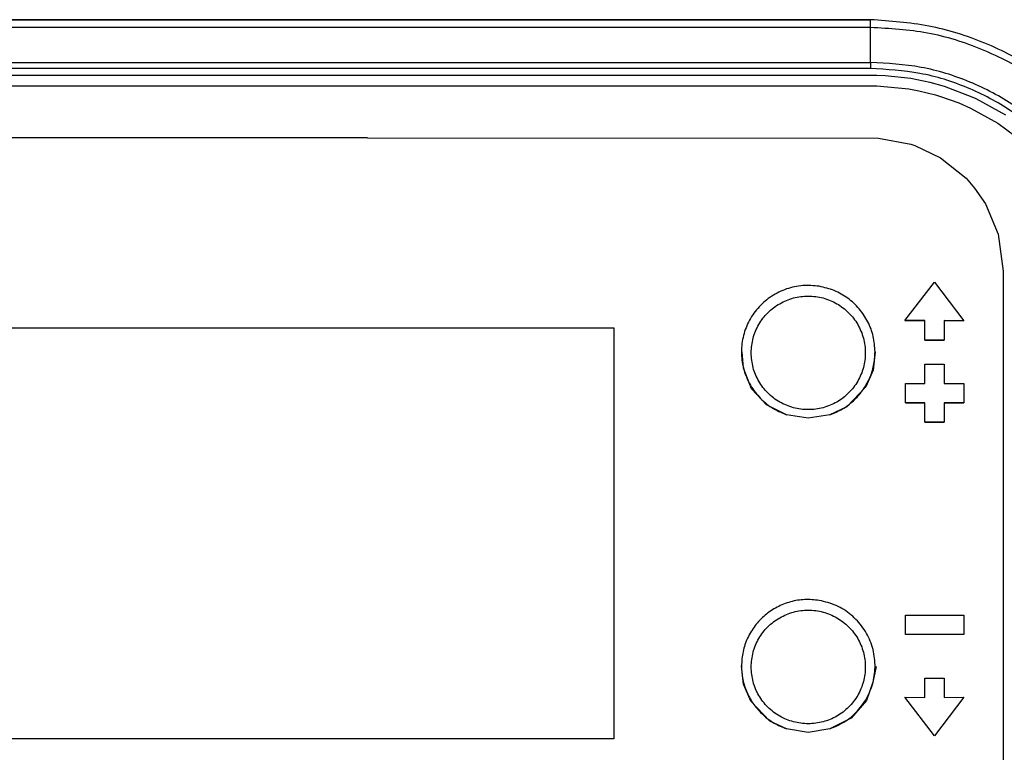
# Model space of a CAD drawing. Header units: millimetres. Extents: x -1041 to -481, y -163 to 556.
# Tile 21 of 36: x -709 to -668, y -88 to -58. Entities that reach past the tile are written whole.
import ezdxf

# ---------------------------------------------------------------- set-up
doc = ezdxf.new("R2010")
doc.units = ezdxf.units.MM

# ---------------------------------------------------------------- blocks, each defined once
blk = doc.blocks.new('Bedienfeldblende__9', base_point=(-786.289, -127.139))
at = {"color": 1, "linetype": 'Continuous'}
for p, q in [((-742.908, -57.904), (-673.489, -57.904)), ((-673.489, -58.228), (-673.489, -57.904)), ((-673.489, -58.228), (-742.908, -58.228)), ((-673.489, -59.66), (-673.489, -58.228)), ((-673.489, -59.916), (-744.208, -59.916)), ((-743.952, -59.66), (-673.489, -59.66)), ((-673.489, -59.66), (-673.489, -59.916)), ((-744.58, -60.179), (-673.219, -60.183)), ((-673.219, -60.183), (-672.883, -60.197)), ((-672.883, -60.197), (-671.83, -60.315)), ((-671.83, -60.315), (-671.048, -60.475)), ((-773.928, -60.624), (-673.369, -60.625)), ((-673.369, -60.625), (-673.231, -60.627)), ((-673.231, -60.627), (-671.908, -60.753)), ((-671.908, -60.753), (-671.49, -60.832)), ((-671.048, -60.475), (-670.46, -60.638)), ((-670.46, -60.638), (-669.31, -61.072)), ((-671.49, -60.832), (-670.812, -61)), ((-670.812, -61), (-670.608, -61.06)), ((-670.608, -61.06), (-669.846, -61.332)), ((-669.31, -61.072), (-669.157, -61.143)), ((-669.157, -61.143), (-667.933, -61.822)), ((-669.846, -61.332), (-669.365, -61.542)), ((-669.365, -61.542), (-668.247, -62.158)), ((-668.247, -62.158), (-667.133, -62.989))]:
    blk.add_line(p, q, dxfattribs=at)
at = {"color": 7, "linetype": 'Continuous'}
for p, q in [((-673.489, -57.904), (-742.908, -57.904)), ((-694.189, -62.767), (-749.729, -62.767)), ((-694.189, -62.767), (-673.155, -62.776)), ((-673.155, -62.776), (-671.824, -63.025)), ((-671.824, -63.025), (-671.657, -63.081)), ((-671.657, -63.081), (-670.601, -63.586)), ((-670.601, -63.586), (-669.553, -64.43)), ((-669.553, -64.43), (-669.199, -64.833)), ((-669.199, -64.833), (-668.756, -65.483)), ((-668.756, -65.483), (-668.228, -66.728)), ((-668.228, -66.728), (-668.023, -68.25)), ((-668.023, -68.25), (-668.023, -110.49))]:
    blk.add_line(p, q, dxfattribs=at)
blk.add_spline([(-661.189, -70.136), (-661.432, -67.773), (-662.132, -65.482), (-663.268, -63.369), (-664.797, -61.516), (-666.66, -59.996), (-668.785, -58.867), (-671.091, -58.167), (-673.489, -57.904)], degree=3, dxfattribs=at)
at = {"color": 1, "linetype": 'Continuous'}
for points in [[(-661.189, -70.136), (-661.432, -67.773), (-662.132, -65.482), (-663.268, -63.369), (-664.797, -61.516), (-666.66, -59.996), (-668.785, -58.867), (-671.091, -58.167), (-673.489, -57.904)], [(-661.446, -70.204), (-661.678, -67.868), (-662.363, -65.621), (-663.476, -63.55), (-664.974, -61.736), (-666.798, -60.246), (-668.88, -59.139), (-671.139, -58.458), (-673.489, -58.228)], [(-662.805, -70.286), (-663.01, -68.213), (-663.618, -66.22), (-664.605, -64.383), (-665.934, -62.773), (-667.553, -61.451), (-669.4, -60.469), (-671.404, -59.865), (-673.489, -59.66)], [(-663.055, -70.293), (-663.255, -68.269), (-663.849, -66.322), (-664.813, -64.528), (-666.111, -62.955), (-667.692, -61.665), (-669.496, -60.706), (-671.453, -60.116), (-673.489, -59.916)]]:
    blk.add_spline(points, degree=3, dxfattribs=at)
blk = doc.blocks.new('CFX-Folientastatur__16', base_point=(-775.839, -113.911))
at = {"color": 7, "linetype": 'Continuous'}
for p, q in [((-672.067, -70.289), (-670.849, -68.703)), ((-670.849, -68.703), (-669.649, -70.294)), ((-671.249, -70.289), (-672.067, -70.289)), ((-672.067, -70.289), (-671.249, -70.289)), ((-671.249, -71.09), (-671.249, -70.289)), ((-669.649, -70.294), (-670.449, -70.289)), ((-670.449, -70.289), (-670.449, -71.09)), ((-670.449, -70.289), (-669.649, -70.294)), ((-739.049, -70.591), (-684.049, -70.591)), ((-739.049, -70.591), (-684.049, -70.591)), ((-684.049, -70.591), (-684.049, -87.498)), ((-670.449, -71.09), (-671.249, -71.09)), ((-671.249, -71.09), (-670.449, -71.09)), ((-678.713, -72.247), (-678.771, -71.575)), ((-673.299, -71.575), (-673.378, -72.327)), ((-671.249, -72.88), (-671.249, -72.084)), ((-671.249, -72.084), (-670.449, -72.084)), ((-670.449, -72.084), (-670.449, -72.88)), ((-678.382, -73.093), (-678.713, -72.247)), ((-673.378, -72.327), (-673.683, -73.02)), ((-672.049, -73.676), (-672.049, -72.88)), ((-672.049, -72.88), (-671.249, -72.88)), ((-670.449, -72.88), (-669.649, -72.88)), ((-669.649, -72.88), (-669.649, -73.676)), ((-677.763, -73.762), (-678.382, -73.093)), ((-673.683, -73.02), (-674.466, -73.843)), ((-676.942, -74.162), (-677.763, -73.762)), ((-672.049, -73.676), (-671.249, -73.676)), ((-671.249, -73.676), (-672.049, -73.676)), ((-671.249, -74.471), (-671.249, -73.676)), ((-670.449, -73.676), (-669.649, -73.676)), ((-670.449, -73.676), (-670.449, -74.471)), ((-669.649, -73.676), (-670.449, -73.676)), ((-676.049, -74.308), (-676.942, -74.162)), ((-675.156, -74.162), (-676.049, -74.308)), ((-674.466, -73.843), (-675.156, -74.162)), ((-671.249, -74.471), (-670.449, -74.471)), ((-670.449, -74.471), (-671.249, -74.471)), ((-672.049, -83.206), (-672.049, -82.415)), ((-672.049, -82.415), (-669.649, -82.415)), ((-669.649, -82.415), (-669.649, -83.206)), ((-669.649, -83.206), (-672.049, -83.206)), ((-669.649, -83.206), (-672.049, -83.206)), ((-678.72, -85.256), (-678.799, -84.504)), ((-673.256, -84.521), (-673.384, -85.176)), ((-671.249, -85.797), (-671.249, -85.001)), ((-671.249, -85.001), (-670.449, -85.001)), ((-670.449, -85.001), (-670.449, -85.797)), ((-678.414, -85.949), (-678.72, -85.256)), ((-673.384, -85.176), (-673.647, -85.921)), ((-673.647, -85.921), (-674.283, -86.656)), ((-672.067, -85.792), (-671.249, -85.797)), ((-670.849, -87.383), (-672.067, -85.792)), ((-670.849, -87.383), (-672.067, -85.792)), ((-669.649, -85.792), (-670.849, -87.383)), ((-669.649, -85.792), (-670.849, -87.383)), ((-670.449, -85.797), (-669.649, -85.792)), ((-677.632, -86.772), (-678.414, -85.949)), ((-674.283, -86.656), (-675.156, -87.091)), ((-676.942, -87.091), (-677.632, -86.772)), ((-676.049, -87.237), (-676.942, -87.091)), ((-675.156, -87.091), (-676.049, -87.237)), ((-684.049, -87.498), (-739.049, -87.498))]:
    blk.add_line(p, q, dxfattribs=at)
for points in [[(-675.596, -68.877), (-676.276, -68.849), (-676.942, -68.988), (-677.553, -69.285), (-678.072, -69.723), (-678.467, -70.273), (-678.715, -70.904), (-678.799, -71.575), (-678.715, -72.246), (-678.467, -72.877), (-678.072, -73.427), (-677.553, -73.865), (-676.942, -74.162)], [(-673.299, -71.575), (-673.374, -70.94), (-673.595, -70.34), (-673.95, -69.807), (-674.42, -69.371), (-674.979, -69.056), (-675.596, -68.877)], [(-675.156, -74.162), (-674.641, -73.925), (-674.186, -73.587), (-673.811, -73.164), (-673.53, -72.674), (-673.357, -72.136), (-673.299, -71.575)], [(-675.596, -81.806), (-676.191, -81.773), (-676.779, -81.867), (-677.333, -82.085), (-677.826, -82.417), (-678.236, -82.846), (-678.544, -83.354), (-678.734, -83.915), (-678.799, -84.504)], [(-675.156, -87.091), (-674.507, -86.768), (-673.965, -86.289), (-673.568, -85.685), (-673.344, -84.999), (-673.308, -84.278), (-673.463, -83.573), (-673.798, -82.933), (-674.289, -82.402), (-674.903, -82.018), (-675.596, -81.806)], [(-678.799, -84.504), (-678.74, -85.065), (-678.567, -85.602), (-678.287, -86.093), (-677.911, -86.516), (-677.457, -86.853), (-676.942, -87.091)]]:
    blk.add_spline(points, degree=3, dxfattribs=at)
at = {"color": 1, "linetype": 'Continuous'}
for points in [[(-678.399, -71.617), (-678.319, -72.222), (-678.084, -72.785), (-677.711, -73.269), (-677.224, -73.641), (-676.657, -73.874), (-676.049, -73.954), (-675.441, -73.874), (-674.874, -73.641), (-674.387, -73.269), (-674.014, -72.785), (-673.779, -72.222), (-673.699, -71.617), (-673.779, -71.012), (-674.014, -70.448), (-674.387, -69.964), (-674.874, -69.593), (-675.441, -69.359), (-676.049, -69.28), (-676.657, -69.359), (-677.224, -69.593), (-677.711, -69.964), (-678.084, -70.448), (-678.319, -71.012), (-678.399, -71.617)], [(-678.399, -84.546), (-678.319, -85.151), (-678.084, -85.714), (-677.711, -86.198), (-677.224, -86.57), (-676.657, -86.803), (-676.049, -86.883), (-675.441, -86.803), (-674.874, -86.57), (-674.387, -86.198), (-674.014, -85.714), (-673.779, -85.151), (-673.699, -84.546), (-673.779, -83.941), (-674.014, -83.377), (-674.387, -82.893), (-674.874, -82.522), (-675.441, -82.288), (-676.049, -82.209), (-676.657, -82.288), (-677.224, -82.522), (-677.711, -82.893), (-678.084, -83.377), (-678.319, -83.941), (-678.399, -84.546)]]:
    blk.add_spline(points, degree=3, dxfattribs=at)
blk = doc.blocks.new('CFX-Bedienfeld_C-silber_1__20', base_point=(-775.839, -113.911))
blk.add_blockref('CFX-Folientastatur__16', (-775.839, -113.911))
blk = doc.blocks.new('L10-für-dxf-Internet__92', base_point=(-1040.837, -162.984))
for name, p in [('Bedienfeldblende__9', (-786.289, -127.139)), ('CFX-Bedienfeld_C-silber_1__20', (-775.839, -113.911))]:
    blk.add_blockref(name, p)
blk = doc.blocks.new('SA_LinksB', base_point=(-811, 178))
blk.add_blockref('L10-für-dxf-Internet__92', (-1040.837, -162.984))

msp = doc.modelspace()

# ---------------------------------------------------------------- block references
msp.add_blockref('SA_LinksB', (-811, 178))

doc.saveas('drawing.dxf')
